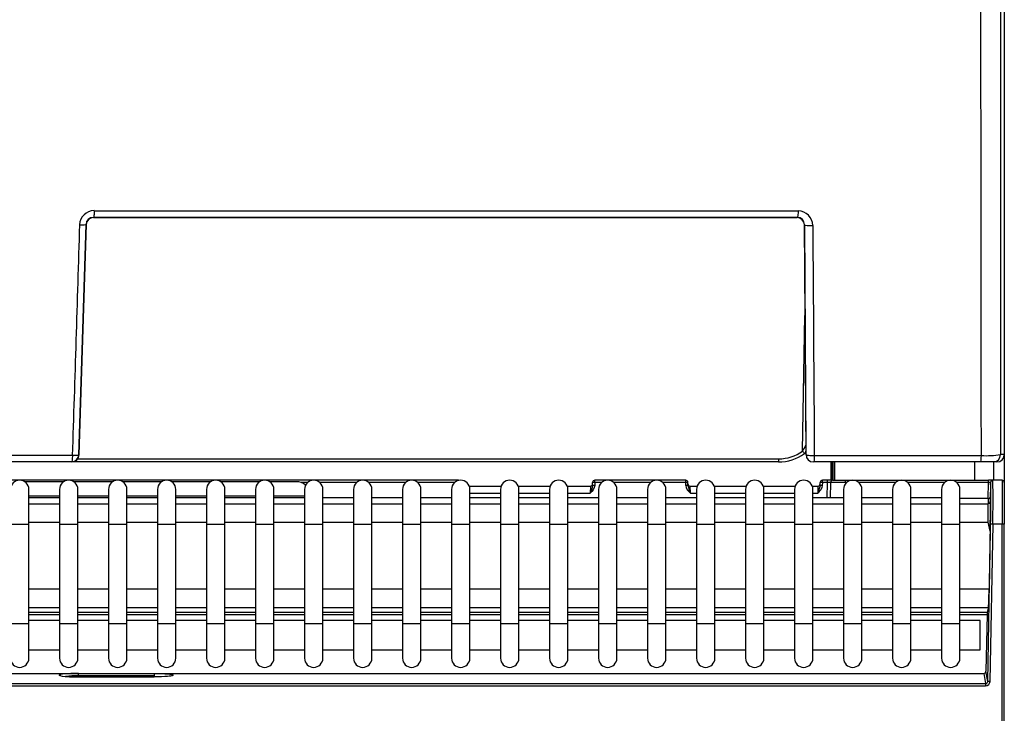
# Model space of a CAD drawing. Header units: millimetres. Extents: x 0 to 592, y 0 to 418.
# Tile 9 of 37: x 154 to 181, y 249 to 268. Entities that reach past the tile are written whole.
import ezdxf

# ---------------------------------------------------------------- set-up
doc = ezdxf.new("R2010")
doc.units = ezdxf.units.MM
doc.layers.add('140.966_BW4NEO_C', color=7, linetype='Continuous')
doc.layers.add('Standard', color=7, linetype='Continuous')

# ---------------------------------------------------------------- blocks, each defined once
blk = doc.blocks.new('SE')
at = {"layer": '140.966_BW4NEO_C', "color": 7, "linetype": 'Continuous'}
for p, q in [((180.544, 288.945), (180.544, 256.285)), ((174.902, 262.753), (155.72, 262.752)), ((155.72, 262.752), (155.726, 262.747)), ((155.726, 262.747), (174.897, 262.747)), ((155.743, 262.935), (174.925, 262.928)), ((174.897, 262.747), (174.902, 262.753)), ((155.521, 262.559), (155.323, 256.279)), ((155.328, 256.279), (155.526, 262.554)), ((155.526, 262.554), (155.521, 262.559)), ((175.101, 262.553), (175.096, 262.548)), ((175.096, 262.548), (175.135, 256.456)), ((175.141, 256.284), (175.101, 262.553)), ((175.047, 256.383), (175.112, 260.073)), ((132.544, 256.278), (155.149, 256.269)), ((155.323, 256.279), (155.328, 256.279)), ((175.097, 256.318), (175.133, 256.347)), ((175.137, 256.379), (175.138, 256.379)), ((175.14, 256.284), (175.141, 256.284)), ((175.367, 256.261), (179.919, 256.259)), ((180.544, 256.285), (180.441, 256.285)), ((180.543, 256.277), (180.543, 255.526)), ((155.123, 256.086), (132.517, 256.086)), ((155.129, 256.086), (155.123, 256.086)), ((174.39, 256.086), (155.149, 256.086)), ((155.288, 256.171), (174.399, 256.171)), ((175.341, 256.086), (175.34, 256.086)), ((179.893, 256.086), (175.341, 256.086)), ((175.823, 255.586), (175.823, 256.086)), ((175.833, 256.086), (175.833, 255.586)), ((175.872, 256.086), (175.872, 255.586)), ((175.924, 255.586), (175.924, 256.086)), ((179.743, 255.586), (179.743, 256.086)), ((180.241, 256.086), (179.893, 256.086)), ((180.344, 256.086), (180.241, 256.086)), ((180.251, 256.086), (180.251, 255.586)), ((165.661, 255.586), (136.13, 255.586)), ((154.912, 255.546), (153.848, 255.546)), ((156.248, 255.546), (155.184, 255.546)), ((157.583, 255.546), (156.519, 255.546)), ((158.918, 255.546), (157.854, 255.546)), ((160.253, 255.546), (159.189, 255.546)), ((161.25, 255.546), (160.525, 255.546)), ((161.564, 255.527), (161.37, 255.527)), ((162.899, 255.527), (161.885, 255.527)), ((164.234, 255.527), (163.22, 255.527)), ((165.57, 255.527), (164.556, 255.527)), ((165.661, 255.576), (165.661, 255.586)), ((169.324, 255.447), (169.326, 255.527)), ((169.386, 255.527), (169.384, 255.447)), ((171.861, 255.586), (169.386, 255.586)), ((169.386, 255.527), (169.386, 255.586)), ((169.575, 255.527), (169.386, 255.527)), ((170.911, 255.527), (169.897, 255.527)), ((171.861, 255.527), (171.232, 255.527)), ((171.861, 255.527), (171.861, 255.586)), ((171.863, 255.447), (171.861, 255.527)), ((171.923, 255.447), (171.92, 255.527)), ((175.524, 255.447), (175.526, 255.527)), ((175.586, 255.527), (175.584, 255.447)), ((175.586, 255.527), (175.586, 255.586)), ((175.716, 255.586), (175.586, 255.586)), ((175.716, 255.527), (175.586, 255.527)), ((175.716, 255.527), (175.705, 255.106)), ((175.716, 255.586), (175.716, 255.527)), ((175.876, 255.586), (175.716, 255.586)), ((175.805, 255.106), (175.816, 255.527)), ((175.876, 255.586), (176.216, 255.586)), ((176.216, 255.527), (176.215, 255.489)), ((176.216, 255.586), (180.111, 255.586)), ((176.251, 255.527), (176.216, 255.527)), ((177.587, 255.527), (176.574, 255.527)), ((178.922, 255.527), (177.909, 255.527)), ((180.111, 255.527), (179.244, 255.527)), ((180.103, 255.086), (180.111, 255.527)), ((180.231, 255.586), (180.111, 255.586)), ((180.171, 255.522), (180.162, 255.005)), ((180.171, 255.522), (180.171, 255.527)), ((180.231, 255.586), (180.231, 255.581)), ((180.483, 255.586), (180.231, 255.586)), ((180.483, 255.586), (180.483, 254.386)), ((180.543, 255.526), (180.543, 254.386)), ((153.963, 254.386), (153.963, 255.336)), ((154.798, 255.336), (154.798, 254.386)), ((155.298, 254.386), (155.298, 255.336)), ((156.133, 255.336), (156.133, 254.386)), ((156.633, 254.386), (156.633, 255.336)), ((157.468, 255.336), (157.468, 254.386)), ((157.968, 254.386), (157.968, 255.336)), ((158.804, 255.336), (158.804, 254.386)), ((159.304, 254.386), (159.304, 255.336)), ((160.139, 255.336), (160.139, 254.386)), ((160.639, 254.386), (160.639, 255.336)), ((161.474, 255.336), (161.474, 254.386)), ((161.974, 254.386), (161.974, 255.336)), ((162.81, 255.336), (162.81, 254.386)), ((163.31, 254.386), (163.31, 255.336)), ((164.145, 255.336), (164.145, 254.386)), ((164.645, 254.386), (164.645, 255.336)), ((165.48, 255.336), (165.48, 254.386)), ((165.963, 255.426), (166.832, 255.426)), ((165.98, 254.386), (165.98, 255.336)), ((165.98, 255.231), (166.816, 255.231)), ((166.816, 255.336), (166.816, 254.386)), ((167.299, 255.426), (168.168, 255.426)), ((167.316, 254.386), (167.316, 255.336)), ((167.316, 255.231), (168.151, 255.231)), ((168.151, 255.336), (168.151, 254.386)), ((168.634, 255.426), (169.265, 255.426)), ((168.651, 254.386), (168.651, 255.336)), ((168.651, 255.231), (169.258, 255.231)), ((169.265, 255.426), (169.258, 255.231)), ((169.486, 255.336), (169.486, 254.386)), ((169.986, 254.386), (169.986, 255.336)), ((170.821, 255.336), (170.821, 254.386)), ((171.321, 254.386), (171.321, 255.336)), ((171.988, 255.231), (171.982, 255.426)), ((171.982, 255.426), (172.173, 255.426)), ((171.988, 255.231), (172.157, 255.231)), ((172.157, 255.336), (172.157, 254.386)), ((172.64, 255.426), (173.509, 255.426)), ((172.657, 254.386), (172.657, 255.336)), ((172.657, 255.231), (173.492, 255.231)), ((173.492, 255.336), (173.492, 254.386)), ((173.975, 255.426), (174.844, 255.426)), ((173.992, 254.386), (173.992, 255.336)), ((173.992, 255.231), (174.827, 255.231)), ((174.827, 255.336), (174.827, 254.386)), ((175.311, 255.426), (175.465, 255.426)), ((175.327, 254.386), (175.327, 255.336)), ((175.327, 255.231), (175.458, 255.231)), ((175.465, 255.426), (175.458, 255.231)), ((176.163, 255.336), (176.163, 254.386)), ((176.663, 254.386), (176.663, 255.336)), ((177.498, 255.336), (177.498, 254.386)), ((177.998, 254.386), (177.998, 255.336)), ((178.833, 255.336), (178.833, 254.386)), ((179.333, 254.386), (179.333, 255.336)), ((154.798, 255.153), (153.963, 255.153)), ((154.798, 255.106), (153.963, 255.106)), ((153.963, 254.946), (154.798, 254.946)), ((156.133, 255.153), (155.298, 255.153)), ((156.133, 255.106), (155.298, 255.106)), ((155.298, 254.946), (156.133, 254.946)), ((157.468, 255.153), (156.633, 255.153)), ((157.468, 255.106), (156.633, 255.106)), ((156.633, 254.946), (157.468, 254.946)), ((158.804, 255.153), (157.968, 255.153)), ((158.804, 255.106), (157.968, 255.106)), ((157.968, 254.946), (158.804, 254.946)), ((160.139, 255.153), (159.304, 255.153)), ((160.139, 255.106), (159.304, 255.106)), ((159.304, 254.946), (160.139, 254.946)), ((161.474, 255.153), (160.639, 255.153)), ((161.474, 255.106), (160.639, 255.106)), ((160.639, 254.946), (161.474, 254.946)), ((162.81, 255.106), (161.974, 255.106)), ((161.974, 254.946), (162.81, 254.946)), ((164.145, 255.106), (163.31, 255.106)), ((163.31, 254.946), (164.145, 254.946)), ((165.48, 255.106), (164.645, 255.106)), ((164.645, 254.946), (165.48, 254.946)), ((166.816, 255.106), (165.98, 255.106)), ((165.98, 254.946), (166.816, 254.946)), ((168.151, 255.106), (167.316, 255.106)), ((167.316, 254.946), (168.151, 254.946)), ((169.486, 255.106), (168.651, 255.106)), ((168.651, 254.946), (169.486, 254.946)), ((170.821, 255.106), (169.986, 255.106)), ((169.986, 254.946), (170.821, 254.946)), ((172.157, 255.106), (171.321, 255.106)), ((171.321, 254.946), (172.157, 254.946)), ((173.492, 255.106), (172.657, 255.106)), ((172.657, 254.946), (173.492, 254.946)), ((174.827, 255.106), (173.992, 255.106)), ((173.992, 254.946), (174.827, 254.946)), ((176.163, 255.106), (175.327, 255.106)), ((175.327, 254.946), (176.163, 254.946)), ((177.498, 255.106), (176.663, 255.106)), ((176.663, 254.946), (177.498, 254.946)), ((178.833, 255.106), (177.998, 255.106)), ((177.998, 254.946), (178.833, 254.946)), ((180.104, 255.086), (179.333, 255.086)), ((179.333, 254.946), (180.102, 254.946)), ((180.104, 255.086), (180.102, 254.947)), ((180.134, 254.955), (180.103, 254.942)), ((153.463, 254.386), (153.963, 254.386)), ((153.963, 254.446), (154.798, 254.446)), ((153.963, 251.686), (153.963, 254.386)), ((154.798, 254.386), (155.298, 254.386)), ((154.798, 254.386), (154.798, 251.686)), ((155.298, 254.446), (156.133, 254.446)), ((155.298, 251.686), (155.298, 254.386)), ((156.133, 254.386), (156.633, 254.386)), ((156.133, 254.386), (156.133, 251.686)), ((156.633, 254.446), (157.468, 254.446)), ((156.633, 251.686), (156.633, 254.386)), ((157.468, 254.386), (157.968, 254.386)), ((157.468, 254.386), (157.468, 251.686)), ((157.968, 254.446), (158.804, 254.446)), ((157.968, 251.686), (157.968, 254.386)), ((158.804, 254.386), (159.304, 254.386)), ((158.804, 254.386), (158.804, 251.686)), ((159.304, 254.446), (160.139, 254.446)), ((159.304, 251.686), (159.304, 254.386)), ((160.139, 254.386), (160.639, 254.386)), ((160.139, 254.386), (160.139, 251.686)), ((160.639, 254.446), (161.474, 254.446)), ((160.639, 251.686), (160.639, 254.386)), ((161.474, 254.386), (161.974, 254.386)), ((161.474, 254.386), (161.474, 251.686)), ((161.974, 254.446), (162.81, 254.446)), ((161.974, 251.686), (161.974, 254.386)), ((162.81, 254.386), (163.31, 254.386)), ((162.81, 254.386), (162.81, 251.686)), ((163.31, 254.446), (164.145, 254.446)), ((163.31, 251.686), (163.31, 254.386)), ((164.145, 254.386), (164.645, 254.386)), ((164.145, 254.386), (164.145, 251.686)), ((164.645, 254.446), (165.48, 254.446)), ((164.645, 251.686), (164.645, 254.386)), ((165.48, 254.386), (165.98, 254.386)), ((165.48, 254.386), (165.48, 251.686)), ((165.98, 254.446), (166.816, 254.446)), ((165.98, 251.686), (165.98, 254.386)), ((166.816, 254.386), (167.316, 254.386)), ((166.816, 254.386), (166.816, 251.686)), ((167.316, 254.446), (168.151, 254.446)), ((167.316, 251.686), (167.316, 254.386)), ((168.151, 254.386), (168.651, 254.386)), ((168.151, 254.386), (168.151, 251.686)), ((168.651, 254.446), (169.486, 254.446)), ((168.651, 251.686), (168.651, 254.386)), ((169.486, 254.386), (169.986, 254.386)), ((169.486, 254.386), (169.486, 251.686)), ((169.986, 254.446), (170.821, 254.446)), ((169.986, 251.686), (169.986, 254.386)), ((170.821, 254.386), (171.321, 254.386)), ((170.821, 254.386), (170.821, 251.686)), ((171.321, 254.446), (172.157, 254.446)), ((171.321, 251.686), (171.321, 254.386)), ((172.157, 254.386), (172.657, 254.386)), ((172.157, 254.386), (172.157, 251.686)), ((172.657, 254.446), (173.492, 254.446)), ((172.657, 251.686), (172.657, 254.386)), ((173.492, 254.386), (173.992, 254.386)), ((173.492, 254.386), (173.492, 251.686)), ((173.992, 254.446), (174.827, 254.446)), ((173.992, 251.686), (173.992, 254.386)), ((174.827, 254.386), (175.327, 254.386)), ((174.827, 254.386), (174.827, 251.686)), ((175.327, 254.446), (176.163, 254.446)), ((175.327, 251.686), (175.327, 254.386)), ((176.163, 254.386), (176.663, 254.386)), ((176.163, 254.386), (176.163, 251.686)), ((176.663, 254.446), (177.498, 254.446)), ((176.663, 251.686), (176.663, 254.386)), ((177.498, 254.386), (177.998, 254.386)), ((177.498, 254.386), (177.498, 251.686)), ((177.998, 254.446), (178.833, 254.446)), ((177.998, 251.686), (177.998, 254.386)), ((178.833, 254.386), (179.333, 254.386)), ((178.833, 254.386), (178.833, 251.686)), ((179.333, 254.446), (180.102, 254.446)), ((179.333, 251.686), (179.333, 254.386)), ((180.094, 250.103), (180.169, 254.387)), ((180.156, 254.195), (180.102, 254.446)), ((180.229, 254.386), (180.154, 250.102)), ((180.229, 254.386), (180.169, 254.387)), ((180.483, 254.386), (180.229, 254.386)), ((180.543, 254.386), (180.483, 254.386)), ((180.483, 247.369), (180.483, 254.386)), ((180.543, 247.369), (180.543, 254.386)), ((180.156, 254.195), (180.129, 252.62)), ((154.798, 252.62), (153.963, 252.62)), ((156.133, 252.62), (155.298, 252.62)), ((157.468, 252.62), (156.633, 252.62)), ((158.804, 252.62), (157.968, 252.62)), ((160.139, 252.62), (159.304, 252.62)), ((161.474, 252.62), (160.639, 252.62)), ((162.81, 252.62), (161.974, 252.62)), ((164.145, 252.62), (163.31, 252.62)), ((165.48, 252.62), (164.645, 252.62)), ((166.816, 252.62), (165.98, 252.62)), ((168.151, 252.62), (167.316, 252.62)), ((169.486, 252.62), (168.651, 252.62)), ((170.821, 252.62), (169.986, 252.62)), ((172.157, 252.62), (171.321, 252.62)), ((173.492, 252.62), (172.657, 252.62)), ((174.827, 252.62), (173.992, 252.62)), ((176.163, 252.62), (175.327, 252.62)), ((177.498, 252.62), (176.663, 252.62)), ((178.833, 252.62), (177.998, 252.62)), ((180.129, 252.62), (179.333, 252.62)), ((153.963, 252.121), (154.798, 252.121)), ((154.798, 251.982), (153.963, 251.982)), ((155.298, 252.121), (156.133, 252.121)), ((156.133, 251.982), (155.298, 251.982)), ((156.633, 252.121), (157.468, 252.121)), ((157.468, 251.982), (156.633, 251.982)), ((157.968, 252.121), (158.804, 252.121)), ((158.804, 251.982), (157.968, 251.982)), ((159.304, 252.121), (160.139, 252.121)), ((160.139, 251.982), (159.304, 251.982)), ((160.639, 252.121), (161.474, 252.121)), ((161.474, 251.982), (160.639, 251.982)), ((161.974, 252.121), (162.81, 252.121)), ((162.81, 251.982), (161.974, 251.982)), ((163.31, 252.121), (164.145, 252.121)), ((164.145, 251.982), (163.31, 251.982)), ((164.645, 252.121), (165.48, 252.121)), ((165.48, 251.982), (164.645, 251.982)), ((165.98, 252.121), (166.816, 252.121)), ((166.816, 251.982), (165.98, 251.982)), ((167.316, 252.121), (168.151, 252.121)), ((168.151, 251.982), (167.316, 251.982)), ((168.651, 252.121), (169.486, 252.121)), ((169.486, 251.982), (168.651, 251.982)), ((169.986, 252.121), (170.821, 252.121)), ((170.821, 251.982), (169.986, 251.982)), ((171.321, 252.121), (172.157, 252.121)), ((172.157, 251.982), (171.321, 251.982)), ((172.657, 252.121), (173.492, 252.121)), ((173.492, 251.982), (172.657, 251.982)), ((173.992, 252.121), (174.827, 252.121)), ((174.827, 251.982), (173.992, 251.982)), ((175.327, 252.121), (176.163, 252.121)), ((176.163, 251.982), (175.327, 251.982)), ((176.663, 252.121), (177.498, 252.121)), ((177.498, 251.982), (176.663, 251.982)), ((177.998, 252.121), (178.833, 252.121)), ((178.833, 251.982), (177.998, 251.982)), ((179.333, 252.121), (180.112, 252.121)), ((180.075, 251.982), (179.333, 251.982)), ((180.112, 252.121), (180.075, 251.982)), ((153.463, 251.686), (153.963, 251.686)), ((153.963, 251.928), (154.798, 251.928)), ((154.798, 251.766), (153.963, 251.766)), ((153.963, 250.736), (153.963, 251.686)), ((154.798, 251.686), (155.298, 251.686)), ((154.798, 251.686), (154.798, 250.736)), ((155.298, 251.928), (156.133, 251.928)), ((156.133, 251.766), (155.298, 251.766)), ((155.298, 250.736), (155.298, 251.686)), ((156.133, 251.686), (156.633, 251.686)), ((156.133, 251.686), (156.133, 250.736)), ((156.633, 251.928), (157.468, 251.928)), ((157.468, 251.766), (156.633, 251.766)), ((156.633, 250.736), (156.633, 251.686)), ((157.468, 251.686), (157.968, 251.686)), ((157.468, 251.686), (157.468, 250.736)), ((157.968, 251.928), (158.804, 251.928)), ((158.804, 251.766), (157.968, 251.766)), ((157.968, 250.736), (157.968, 251.686)), ((158.804, 251.686), (159.304, 251.686)), ((158.804, 251.686), (158.804, 250.736)), ((159.304, 251.928), (160.139, 251.928)), ((160.139, 251.766), (159.304, 251.766)), ((159.304, 250.736), (159.304, 251.686)), ((160.139, 251.686), (160.639, 251.686)), ((160.139, 251.686), (160.139, 250.736)), ((160.639, 251.928), (161.474, 251.928)), ((161.474, 251.766), (160.639, 251.766)), ((160.639, 250.736), (160.639, 251.686)), ((161.474, 251.686), (161.974, 251.686)), ((161.474, 251.686), (161.474, 250.736)), ((161.974, 251.928), (162.81, 251.928)), ((162.81, 251.766), (161.974, 251.766)), ((161.974, 250.736), (161.974, 251.686)), ((162.81, 251.686), (163.31, 251.686)), ((162.81, 251.686), (162.81, 250.736)), ((163.31, 251.928), (164.145, 251.928)), ((164.145, 251.766), (163.31, 251.766)), ((163.31, 250.736), (163.31, 251.686)), ((164.145, 251.686), (164.645, 251.686)), ((164.145, 251.686), (164.145, 250.736)), ((164.645, 251.928), (165.48, 251.928)), ((165.48, 251.766), (164.645, 251.766)), ((164.645, 250.736), (164.645, 251.686)), ((165.48, 251.686), (165.98, 251.686)), ((165.48, 251.686), (165.48, 250.736)), ((165.98, 251.928), (166.816, 251.928)), ((166.816, 251.766), (165.98, 251.766)), ((165.98, 250.736), (165.98, 251.686)), ((166.816, 251.686), (167.316, 251.686)), ((166.816, 251.686), (166.816, 250.736)), ((167.316, 251.928), (168.151, 251.928)), ((168.151, 251.766), (167.316, 251.766)), ((167.316, 250.736), (167.316, 251.686)), ((168.151, 251.686), (168.651, 251.686)), ((168.151, 251.686), (168.151, 250.736)), ((168.651, 251.928), (169.486, 251.928)), ((169.486, 251.766), (168.651, 251.766)), ((168.651, 250.736), (168.651, 251.686)), ((169.486, 251.686), (169.986, 251.686)), ((169.486, 251.686), (169.486, 250.736)), ((169.986, 251.928), (170.821, 251.928)), ((170.821, 251.766), (169.986, 251.766)), ((169.986, 250.736), (169.986, 251.686)), ((170.821, 251.686), (171.321, 251.686)), ((170.821, 251.686), (170.821, 250.736)), ((171.321, 251.928), (172.157, 251.928)), ((172.157, 251.766), (171.321, 251.766)), ((171.321, 250.736), (171.321, 251.686)), ((172.157, 251.686), (172.657, 251.686)), ((172.157, 251.686), (172.157, 250.736)), ((172.657, 251.928), (173.492, 251.928)), ((173.492, 251.766), (172.657, 251.766)), ((172.657, 250.736), (172.657, 251.686)), ((173.492, 251.686), (173.992, 251.686)), ((173.492, 251.686), (173.492, 250.736)), ((173.992, 251.928), (174.827, 251.928)), ((174.827, 251.766), (173.992, 251.766)), ((173.992, 250.736), (173.992, 251.686)), ((174.827, 251.686), (175.327, 251.686)), ((174.827, 251.686), (174.827, 250.736)), ((175.327, 251.928), (176.163, 251.928)), ((176.163, 251.766), (175.327, 251.766)), ((175.327, 250.736), (175.327, 251.686)), ((176.163, 251.686), (176.663, 251.686)), ((176.163, 251.686), (176.163, 250.736)), ((176.663, 251.928), (177.498, 251.928)), ((177.498, 251.766), (176.663, 251.766)), ((176.663, 250.736), (176.663, 251.686)), ((177.498, 251.686), (177.998, 251.686)), ((177.498, 251.686), (177.498, 250.736)), ((177.998, 251.928), (178.833, 251.928)), ((178.833, 251.766), (177.998, 251.766)), ((177.998, 250.736), (177.998, 251.686)), ((178.833, 251.686), (179.333, 251.686)), ((178.833, 251.686), (178.833, 250.736)), ((179.333, 251.928), (180.073, 251.928)), ((179.883, 251.766), (179.333, 251.766)), ((179.333, 250.736), (179.333, 251.686)), ((179.883, 250.966), (179.883, 251.766)), ((180.073, 251.928), (180.044, 250.382)), ((153.963, 250.966), (154.798, 250.966)), ((155.298, 250.966), (156.133, 250.966)), ((156.633, 250.966), (157.468, 250.966)), ((157.968, 250.966), (158.804, 250.966)), ((159.304, 250.966), (160.139, 250.966)), ((160.639, 250.966), (161.474, 250.966)), ((161.974, 250.966), (162.81, 250.966)), ((163.31, 250.966), (164.145, 250.966)), ((164.645, 250.966), (165.48, 250.966)), ((165.98, 250.966), (166.816, 250.966)), ((167.316, 250.966), (168.151, 250.966)), ((168.651, 250.966), (169.486, 250.966)), ((169.986, 250.966), (170.821, 250.966)), ((171.321, 250.966), (172.157, 250.966)), ((172.657, 250.966), (173.492, 250.966)), ((173.992, 250.966), (174.827, 250.966)), ((175.327, 250.966), (176.163, 250.966)), ((176.663, 250.966), (177.498, 250.966)), ((177.998, 250.966), (178.833, 250.966)), ((179.333, 250.966), (179.883, 250.966)), ((180.094, 250.103), (180.044, 250.382)), ((132.772, 250.323), (179.984, 250.323)), ((154.791, 250.274), (154.791, 250.272)), ((155.311, 250.254), (155.31, 250.226)), ((155.31, 250.226), (155.31, 250.226)), ((155.31, 250.226), (157.376, 250.226)), ((157.376, 250.226), (155.31, 250.226)), ((155.311, 250.319), (157.375, 250.319)), ((155.311, 250.254), (155.311, 250.319)), ((157.375, 250.254), (155.311, 250.254)), ((157.375, 250.319), (157.375, 250.254)), ((157.375, 250.254), (157.376, 250.226)), ((157.376, 250.226), (157.376, 250.226)), ((157.895, 250.272), (157.895, 250.274)), ((179.984, 250.323), (180.035, 250.044)), ((180.154, 250.102), (180.094, 250.103)), ((132.662, 250.044), (180.035, 250.044)), ((132.662, 249.984), (180.035, 249.984)), ((180.035, 250.044), (180.035, 249.984))]:
    blk.add_line(p, q, dxfattribs=at)
for centre, radius, start, end in [((155.743, 262.537), 0.399, 89.9081, 178.2506), ((155.719, 262.554), 0.199, 89.7479, 178.331), ((155.725, 262.548), 0.199, 89.8607, 178.2661), ((174.896, 262.547), 0.2, 0.1166, 89.7684), ((174.901, 262.553), 0.2, 359.9943, 89.6491), ((174.924, 262.528), 0.4, 0.2758, 89.8522), ((174.241, 256.925), 0.972, 326.0806, 336.9473), ((155.129, 256.286), 0.2, 269.9592, 358.1436), ((174.39, 257.286), 1.2, 270.0151, 306.1812), ((174.398, 257.271), 1.1, 270.0249, 306.1666), ((174.315, 257.381), 1.321, 306.3544, 308.5045), ((176.421, 256.453), 1.286, 179.9087, 183.3284), ((173.433, 256.291), 1.707, 359.7564, 2.9399), ((175.344, 256.286), 0.203, 180.5109, 187.2136), ((180.051, 258.87), 2.614, 267.1039, 278.5682), ((180.344, 256.285), 0.2, 269.9145, 359.8655), ((153.713, 255.336), 0.25, 0, 180), ((155.048, 255.336), 0.25, 0, 180), ((156.383, 255.336), 0.25, 0, 180), ((157.718, 255.336), 0.25, 0, 180), ((159.054, 255.336), 0.25, 0, 180), ((160.389, 255.336), 0.25, 0, 180), ((161.25, 255.146), 0.4, 50.5291, 90), ((161.724, 255.336), 0.25, 0, 180), ((163.06, 255.336), 0.25, 0, 180), ((164.395, 255.336), 0.25, 0, 180), ((165.73, 255.336), 0.25, 0, 180), ((165.661, 255.526), 0.06, 67.7738, 90), ((167.066, 255.336), 0.25, 0, 180), ((168.401, 255.336), 0.25, 0, 180), ((169.265, 255.486), 0.06, 270, 358.5), ((169.386, 255.526), 0.06, 90, 178.5), ((169.736, 255.336), 0.25, 0, 180), ((171.071, 255.336), 0.25, 0, 180), ((171.861, 255.526), 0.06, 1.5, 90), ((171.982, 255.486), 0.06, 181.5, 270), ((172.802, 255.596), 0.892, 189.6479, 204.1808), ((172.407, 255.336), 0.25, 0, 180), ((173.742, 255.336), 0.25, 0, 180), ((175.077, 255.336), 0.25, 0, 180), ((175.465, 255.486), 0.06, 270, 358.5), ((175.586, 255.526), 0.06, 90, 178.5), ((175.766, 253.936), 1.592, 88.2012, 91.7988), ((175.876, 255.526), 0.06, 90, 178.5), ((175.981, 228.75), 26.777, 89.497, 90.3531), ((176.413, 255.336), 0.25, 0, 180), ((177.748, 255.336), 0.25, 0, 180), ((179.083, 255.336), 0.25, 0, 180), ((180.141, 254.604), 0.923, 88.1432, 91.8675), ((160.361, 254.983), 19.817, 358.2749, 1.5588), ((180.231, 255.526), 0.06, 90, 179), ((180.231, 255.521), 0.0599, 89.921, 178.8552), ((156.933, 255.016), 23.305, 358.4509, 1.3902), ((180.483, 255.526), 0.06, 0, 90), ((172.68, 254.696), 7.426, 358.0699, 1.9285), ((180.104, 255.146), 0.06, 270, 359), ((180.102, 255.006), 0.06, 298.8292, 359.0024), ((153.713, 250.736), 0.25, 180, 0), ((155.048, 250.736), 0.25, 180, 0), ((156.383, 250.736), 0.25, 180, 0), ((157.718, 250.736), 0.25, 180, 0), ((159.054, 250.736), 0.25, 180, 0), ((160.389, 250.736), 0.25, 180, 0), ((161.724, 250.736), 0.25, 180, 0), ((163.06, 250.736), 0.25, 180, 0), ((164.395, 250.736), 0.25, 180, 0), ((165.73, 250.736), 0.25, 180, 0), ((167.066, 250.736), 0.25, 180, 0), ((168.401, 250.736), 0.25, 180, 0), ((169.736, 250.736), 0.25, 180, 0), ((171.071, 250.736), 0.25, 180, 0), ((172.407, 250.736), 0.25, 180, 0), ((173.742, 250.736), 0.25, 180, 0), ((175.077, 250.736), 0.25, 180, 0), ((176.413, 250.736), 0.25, 180, 0), ((177.748, 250.736), 0.25, 180, 0), ((179.083, 250.736), 0.25, 180, 0), ((155.2, 248.897), 1.362, 85.3462, 100.0954), ((180.033, 250.105), 0.0619, 271.8747, 357.7488)]:
    blk.add_arc(centre, radius, start, end, dxfattribs=at)
for centre, major_axis, ratio, start_param, end_param in [((828.955, -406.914), (194.143, 8048.495), 0.085934, 1.489595, 1.490378), ((155.321, 262.566), (0.2, -0.006), 0.081605, 4.834036, 6.265674), ((175.301, 262.554), (0.2, 0.001), 0.125703, 3.159185, 4.830138), ((155.123, 256.286), (0, 0.2), 0.999848, 3.141593, 4.679546), ((155.123, 256.286), (0.2, -0.006), 0.080831, 4.84642, 6.265675), ((175.039, 256.398), (-0.059, 0.0807), 0.01849, 1.742668, 3.151902), ((175.341, 256.286), (0, 0.2), 0.999848, 1.579462, 3.141593), ((175.341, 256.286), (0.2, 0.001), 0.125865, 3.159186, 4.842469), ((179.893, 256.286), (0, 0.2), 0.131533, 3.141593, 4.579171), ((180.241, 256.286), (0, 0.2), 0.999657, 3.141593, 4.708752), ((174.39, 256.186), (0, 0.1), 0.087173, 3.141593, 4.563002), ((169.384, 255.445), (-0.06, 0.0016), 0.026168, 4.713074, 6.283185), ((169.386, 255.526), (-0.06, 0.0016), 0.026168, 4.713074, 6.283185), ((171.861, 255.526), (0.06, 0.0016), 0.026168, 0, 1.570111), ((171.863, 255.445), (0.06, 0.0016), 0.026168, 0, 1.570111), ((175.584, 255.445), (-0.06, 0.0016), 0.026168, 4.713074, 6.283185), ((175.586, 255.526), (-0.06, 0.0016), 0.026168, 4.713074, 6.283185), ((176.216, 255.526), (0, 0.06), 0.00038, 4.729842, 6.283185), ((180.111, 255.526), (0, 0.06), 0.00038, 4.729842, 6.283185), ((180.152, 254.445), (-0.01, -0.56), 0.017452, 1.108124, 3.140027), ((180.12, 252.62), (-0.009, -0.5), 0.017452, 0.070118, 1.571101), ((180.074, 251.922), (0.001, 0.06), 0.017452, 0.070118, 1.483835), ((179.984, 250.383), (0.06, 0), 0.996069, 4.712389, 6.26428), ((155.311, 250.274), (-0.52, 0), 0.087142, 4.712389, 6.283185), ((154.791, 250.214), (-0.06, 0), 0.996195, 3.84636, 4.712389), ((154.791, 250.212), (-0.06, 0), 0.996195, 3.911896, 4.712389), ((155.311, 250.272), (0.52, 0), 0.087622, 3.141578, 4.225355), ((155.311, 250.272), (0.52, 0), 0.087622, 4.225355, 4.710544), ((157.895, 250.212), (0.06, 0), 0.996195, 1.570796, 2.270291), ((157.895, 250.214), (0.06, 0), 0.996195, 1.570796, 2.171801), ((180.034, 250.104), (-0.022, 0.119), 0.996069, 2.962171, 4.514062)]:
    blk.add_ellipse(centre, major_axis=major_axis, ratio=ratio, start_param=start_param, end_param=end_param, dxfattribs=at)
for points in [[(179.919, 256.259), (179.907, 267.146), (179.896, 278.032), (179.884, 288.919)], [(180.444, 288.945), (180.443, 278.058), (180.442, 267.172), (180.441, 256.285)], [(175.324, 262.53), (175.339, 260.44), (175.353, 258.35), (175.367, 256.261)], [(169.324, 255.447), (169.323, 255.419), (169.305, 255.36), (169.274, 255.275), (169.258, 255.231)], [(169.384, 255.447), (169.381, 255.361), (169.317, 255.292), (169.258, 255.231)], [(171.863, 255.447), (171.865, 255.361), (171.929, 255.292), (171.988, 255.231)], [(175.524, 255.447), (175.523, 255.419), (175.505, 255.36), (175.474, 255.275), (175.458, 255.231)], [(175.584, 255.447), (175.581, 255.361), (175.517, 255.292), (175.458, 255.231)], [(157.375, 250.319), (157.512, 250.319), (157.783, 250.31), (157.895, 250.286), (157.895, 250.274)], [(157.895, 250.272), (157.895, 250.267), (157.887, 250.263), (157.872, 250.258)]]:
    blk.add_open_spline(points, degree=3, dxfattribs=at)
for points, knots in [([(155.743, 262.935), (155.743, 262.887), (155.74, 262.84), (155.732, 262.773), (155.726, 262.753), (155.72, 262.752)], [0, 0, 0, 0, 0.5, 0.5, 1, 1, 1, 1]), ([(174.925, 262.928), (174.925, 262.906), (174.924, 262.884), (174.921, 262.841), (174.92, 262.821), (174.915, 262.787), (174.913, 262.774), (174.907, 262.757), (174.905, 262.753), (174.902, 262.753)], [0, 0, 0, 0, 0.25, 0.25, 0.5, 0.5, 0.75, 0.75, 1, 1, 1, 1]), ([(155.149, 256.269), (155.149, 256.219), (155.146, 256.172), (155.136, 256.105), (155.13, 256.086), (155.123, 256.086)], [0, 0, 0, 0, 0.5, 0.5, 1, 1, 1, 1]), ([(175.367, 256.261), (175.367, 256.213), (175.363, 256.168), (175.354, 256.104), (175.348, 256.086), (175.341, 256.086)], [0, 0, 0, 0, 0.5, 0.5, 1, 1, 1, 1]), ([(157.872, 250.258), (157.847, 250.251), (157.732, 250.234), (157.512, 250.226), (157.376, 250.226)], [0.1900808, 0.1900808, 0.1900808, 0.1900808, 0.5, 1, 1, 1, 1])]:
    blk.add_open_spline(points, degree=3, knots=knots, dxfattribs=at)

msp = doc.modelspace()

# ---------------------------------------------------------------- block references
at = {"layer": 'Standard'}
msp.add_blockref('SE', (0, 0), dxfattribs=at)

doc.saveas('drawing.dxf')
